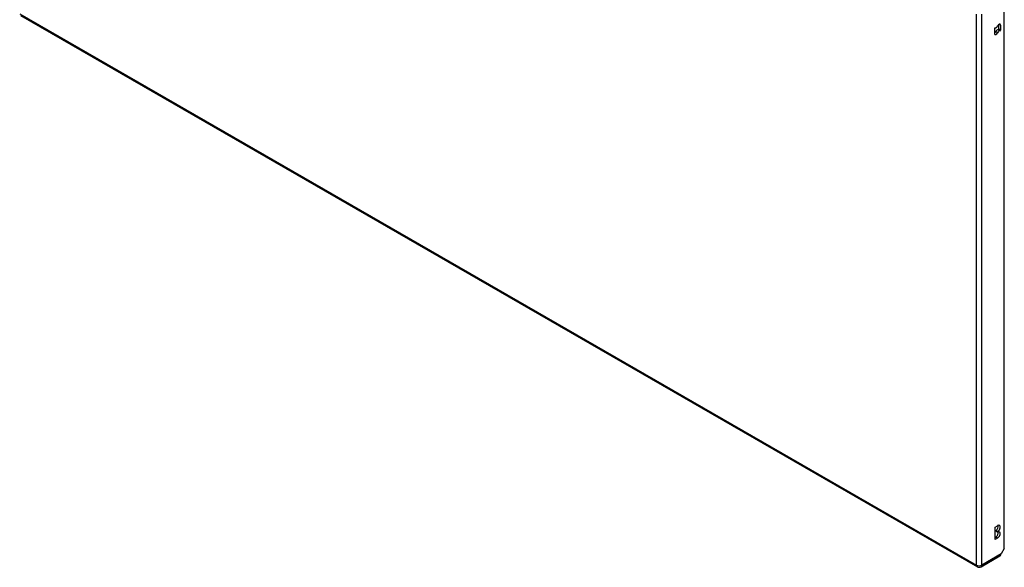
# Model space of a CAD drawing. Header units: inches. Extents: x 145 to 171, y 52.7 to 82.2.
# Tile 1 of 20: x 145 to 171, y 52.7 to 67.1. Entities that reach past the tile are written whole.
import ezdxf

# ---------------------------------------------------------------- set-up
doc = ezdxf.new("R2010")
doc.units = ezdxf.units.IN
doc.header["$MEASUREMENT"] = 0
doc.layers.add('Visible Edges(ANSI)', color=7, linetype='Continuous', lineweight=25)
doc.layers.add('Visible Tangent Edges(ANSI)', color=7, linetype='Continuous', lineweight=25)

msp = doc.modelspace()

# ---------------------------------------------------------------- linework, layer by layer
at = {"layer": 'Visible Edges(ANSI)'}
for p, q in [((170.952, 53.217), (170.952, 67.608)), ((145.065, 67.234), (170.242, 52.736)), ((170.698, 66.762), (170.698, 66.892)), ((170.804, 66.879), (170.804, 67.001)), ((170.852, 66.982), (170.852, 66.852)), ((170.708, 53.779), (170.775, 53.817)), ((170.708, 53.452), (170.708, 53.779)), ((170.727, 53.673), (170.727, 53.69)), ((170.775, 53.662), (170.727, 53.69)), ((170.775, 53.646), (170.727, 53.673)), ((170.775, 53.662), (170.775, 53.646)), ((170.708, 53.507), (170.727, 53.518)), ((170.775, 53.49), (170.708, 53.452)), ((170.952, 53.217), (170.869, 53.074)), ((170.341, 52.736), (170.836, 53.021))]:
    msp.add_line(p, q, dxfattribs=at)
msp.add_arc((170.291, 52.822), 0.099, 240.064, 299.936, dxfattribs=at)
for centre, major_axis, ratio, start_param, end_param in [((170.708, 66.898), (0.0075, 0.013), 0.578093, 0.150729, 2.354261), ((170.739, 66.964), (-0.0291, -0.0506), 0.578093, 0.150729, 1.830662), ((170.762, 66.807), (0.0291, 0.0506), 0.578093, 0.150729, 1.830662), ((170.811, 66.958), (0.0291, 0.0506), 0.578093, 5.495853, 8.113847), ((170.793, 66.873), (-0.0075, -0.013), 0.578093, 0.150729, 2.354261), ((170.841, 66.846), (-0.0075, -0.013), 0.578093, 0.150729, 2.354261), ((170.691, 66.814), (0.0291, 0.0506), 0.578093, 4.089929, 4.972255), ((170.739, 66.786), (-0.0291, -0.0506), 0.578093, 5.495853, 8.113847), ((170.811, 66.78), (0.0291, 0.0506), 0.578093, 0.150729, 1.830662), ((170.727, 53.767), (0.0474, 0.0823), 0.578093, 3.925057, 5.753614), ((170.727, 53.596), (0.0474, 0.0823), 0.578093, 3.925057, 5.753614), ((170.775, 53.74), (0.0474, 0.0823), 0.578093, 3.925057, 7.06665), ((170.775, 53.568), (0.0474, 0.0823), 0.578093, 3.925057, 7.06665), ((170.787, 53.107), (0.0494, -0.0858), 0.578093, 0, 0.614759), ((170.799, 53.114), (-0.07, -0.121), 0.576978, 1.399191, 1.571763)]:
    msp.add_ellipse(centre, major_axis=major_axis, ratio=ratio, start_param=start_param, end_param=end_param, dxfattribs=at)
at = {"layer": 'Visible Tangent Edges(ANSI)'}
for p, q in [((145.045, 67.279), (170.221, 52.781)), ((170.221, 52.781), (170.221, 67.268)), ((170.361, 52.781), (170.361, 67.268)), ((170.835, 66.832), (170.787, 66.86)), ((170.852, 66.852), (170.804, 66.879)), ((170.852, 66.982), (170.81, 67.005)), ((170.775, 66.783), (170.727, 66.811)), ((170.775, 53.49), (170.727, 53.518)), ((170.869, 53.074), (170.361, 52.781))]:
    msp.add_line(p, q, dxfattribs=at)
for major_axis, ratio, start_param, end_param in [((-0.0494, -0.0858), 0.578093, 5.495853, 6.283185), ((0.099, 0), 0.575862, 3.926991, 5.497787), ((0.0494, -0.0858), 0.578093, 0, 0.787332)]:
    msp.add_ellipse((170.291, 52.822), major_axis=major_axis, ratio=ratio, start_param=start_param, end_param=end_param, dxfattribs=at)

doc.saveas('drawing.dxf')
